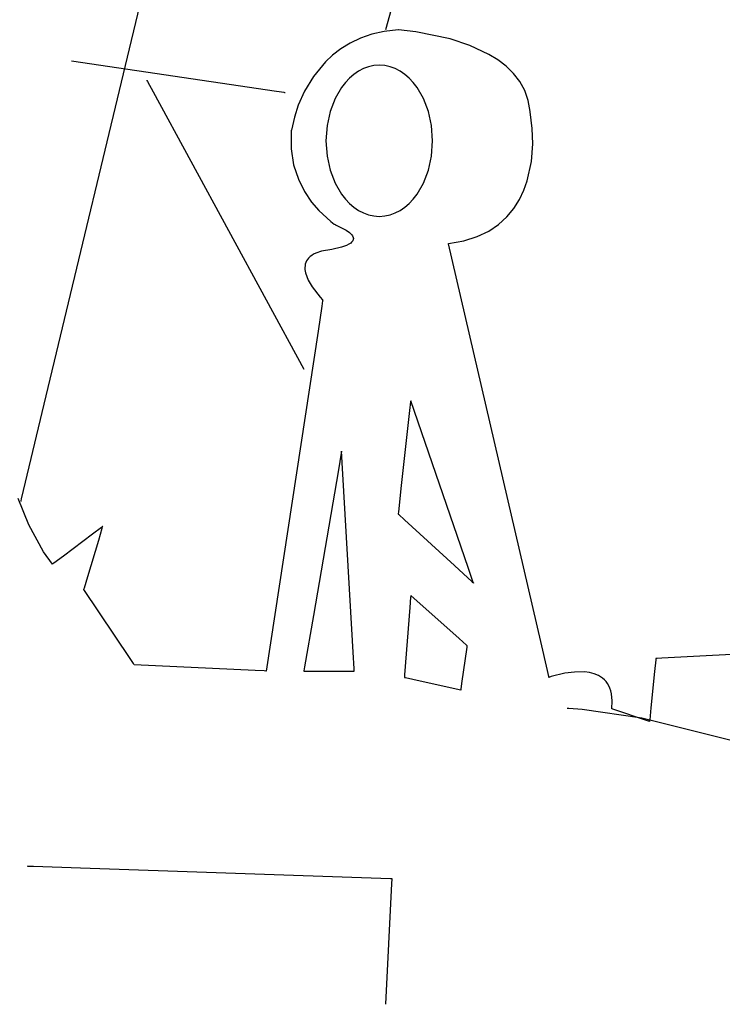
# Model space of a CAD drawing. Extents: x -3.49 to 3.52, y -1.52 to 1.45.
# Tile 21 of 32: x 0.56 to 1, y 0.22 to 0.83. Entities that reach past the tile are written whole.
import ezdxf

# ---------------------------------------------------------------- set-up
doc = ezdxf.new("R2010")
doc.units = 0

msp = doc.modelspace()

# ---------------------------------------------------------------- linework, layer by layer
at = {"layer": 'Layer 1', "color": 7, "linetype": 'CONTINUOUS'}
for p, q in [((0.579104, 0.588199), (0.736824, 1.24653)), ((0.794671, 0.833342), (0.791228, 0.820744)), ((0.798958, 0.820738), (0.79041, 0.819725)), ((0.799044, 0.820744), (0.798958, 0.820738)), ((0.799056, 0.820743), (0.799044, 0.820744)), ((0.799292, 0.82073), (0.799056, 0.820743)), ((0.810131, 0.819573), (0.799292, 0.82073)), ((0.775544, 0.81551), (0.769158, 0.812487)), ((0.782617, 0.817952), (0.775544, 0.81551)), ((0.79041, 0.819725), (0.782617, 0.817952)), ((0.831435, 0.81515), (0.810131, 0.819573)), ((0.843603, 0.811097), (0.831435, 0.81515)), ((0.763425, 0.808975), (0.75831, 0.805061)), ((0.769158, 0.812487), (0.763425, 0.808975)), ((0.855498, 0.805486), (0.843603, 0.811097)), ((0.75831, 0.805061), (0.75378, 0.800836)), ((0.861042, 0.802019), (0.855498, 0.805486)), ((0.866156, 0.79807), (0.861042, 0.802019)), ((0.723424, 0.782461), (0.595917, 0.801213)), ((0.75378, 0.800836), (0.746338, 0.791809)), ((0.777467, 0.796637), (0.774422, 0.795059)), ((0.780644, 0.797794), (0.777467, 0.796637)), ((0.783934, 0.798506), (0.780644, 0.797794)), ((0.787323, 0.798748), (0.783934, 0.798506)), ((0.790712, 0.798506), (0.787323, 0.798748)), ((0.794003, 0.797794), (0.790712, 0.798506)), ((0.79718, 0.796637), (0.794003, 0.797794)), ((0.800225, 0.795059), (0.79718, 0.796637)), ((0.87072, 0.793609), (0.866156, 0.79807)), ((0.642791, 0.789492), (0.642791, 0.789492)), ((0.642791, 0.789492), (0.642791, 0.789492)), ((0.642791, 0.789492), (0.642791, 0.789492)), ((0.642791, 0.789492), (0.642791, 0.789492)), ((0.642791, 0.789492), (0.642791, 0.789492)), ((0.642791, 0.789492), (0.642791, 0.789492)), ((0.642791, 0.789492), (0.642792, 0.789491)), ((0.642792, 0.789491), (0.642793, 0.789489)), ((0.642793, 0.789489), (0.642808, 0.789461)), ((0.642808, 0.789461), (0.642884, 0.789321)), ((0.642884, 0.789321), (0.643212, 0.788718)), ((0.746338, 0.791809), (0.740827, 0.782611)), ((0.768792, 0.79073), (0.76624, 0.788027)), ((0.771525, 0.793081), (0.768792, 0.79073)), ((0.774422, 0.795059), (0.771525, 0.793081)), ((0.803123, 0.793081), (0.800225, 0.795059)), ((0.805855, 0.79073), (0.803123, 0.793081)), ((0.808407, 0.788027), (0.805855, 0.79073)), ((0.874614, 0.788604), (0.87072, 0.793609)), ((0.643212, 0.788718), (0.646692, 0.782315)), ((0.763886, 0.784997), (0.759839, 0.778048)), ((0.76624, 0.788027), (0.763886, 0.784997)), ((0.810761, 0.784997), (0.808407, 0.788027)), ((0.814808, 0.778048), (0.810761, 0.784997)), ((0.877718, 0.783024), (0.874614, 0.788604)), ((0.646692, 0.782315), (0.740449, 0.609807)), ((0.728156, 0.781765), (0.723424, 0.782461)), ((0.728602, 0.7817), (0.728156, 0.781765)), ((0.728705, 0.781685), (0.728602, 0.7817)), ((0.728726, 0.781681), (0.728705, 0.781685)), ((0.728728, 0.781681), (0.728726, 0.781681)), ((0.728728, 0.781681), (0.728728, 0.781681)), ((0.728728, 0.781681), (0.728728, 0.781681)), ((0.728728, 0.781681), (0.728728, 0.781681)), ((0.728728, 0.781681), (0.728728, 0.781681)), ((0.728728, 0.781681), (0.728728, 0.781681)), ((0.728728, 0.781681), (0.728728, 0.781681)), ((0.728728, 0.781681), (0.728728, 0.781681)), ((0.740827, 0.782611), (0.736977, 0.773958)), ((0.759839, 0.778048), (0.756782, 0.770072)), ((0.817864, 0.770072), (0.814808, 0.778048)), ((0.87991, 0.776839), (0.877718, 0.783024)), ((0.736977, 0.773958), (0.734514, 0.766566)), ((0.88107, 0.770017), (0.87991, 0.776839)), ((0.734514, 0.766566), (0.732665, 0.758429)), ((0.756782, 0.770072), (0.754851, 0.761258)), ((0.819795, 0.761258), (0.817864, 0.770072)), ((0.881075, 0.769964), (0.88107, 0.770017)), ((0.881077, 0.769952), (0.881075, 0.769964)), ((0.881122, 0.769727), (0.881077, 0.769952)), ((0.882405, 0.759368), (0.881122, 0.769727)), ((0.754851, 0.761258), (0.754177, 0.751795)), ((0.820469, 0.751795), (0.819795, 0.761258)), ((0.882659, 0.749927), (0.882405, 0.759368)), ((0.732631, 0.758174), (0.732471, 0.746863)), ((0.732638, 0.758244), (0.732631, 0.758174)), ((0.732639, 0.758254), (0.732638, 0.758244)), ((0.732665, 0.758429), (0.732639, 0.758254)), ((0.732471, 0.746863), (0.734074, 0.736765)), ((0.754177, 0.751795), (0.754851, 0.742332)), ((0.819795, 0.742332), (0.820469, 0.751795)), ((0.88183, 0.738831), (0.882659, 0.749927)), ((0.754851, 0.742332), (0.756782, 0.733518)), ((0.817864, 0.733518), (0.819795, 0.742332)), ((0.734074, 0.736765), (0.737019, 0.727881)), ((0.879303, 0.726968), (0.88183, 0.738831)), ((0.756782, 0.733518), (0.759839, 0.725542)), ((0.814808, 0.725542), (0.817864, 0.733518)), ((0.737019, 0.727881), (0.740886, 0.72021)), ((0.759839, 0.725542), (0.763886, 0.718592)), ((0.810761, 0.718592), (0.814808, 0.725542)), ((0.877209, 0.721027), (0.879303, 0.726968)), ((0.740886, 0.72021), (0.745256, 0.713753)), ((0.763886, 0.718592), (0.76624, 0.715561)), ((0.808407, 0.715561), (0.810761, 0.718592)), ((0.874458, 0.715227), (0.877209, 0.721027)), ((0.745256, 0.713753), (0.749709, 0.708509)), ((0.76624, 0.715561), (0.768792, 0.712858)), ((0.768792, 0.712858), (0.771525, 0.710506)), ((0.771525, 0.710506), (0.774422, 0.708529)), ((0.800225, 0.708529), (0.803123, 0.710506)), ((0.803123, 0.710506), (0.805855, 0.712858)), ((0.805855, 0.712858), (0.808407, 0.715561)), ((0.86668, 0.704499), (0.870974, 0.709681)), ((0.870974, 0.709681), (0.874458, 0.715227)), ((0.749709, 0.708509), (0.757183, 0.701662)), ((0.774422, 0.708529), (0.777467, 0.70695)), ((0.777467, 0.70695), (0.780644, 0.705793)), ((0.780644, 0.705793), (0.783934, 0.705081)), ((0.783934, 0.705081), (0.787323, 0.704839)), ((0.787323, 0.704839), (0.790712, 0.705081)), ((0.790712, 0.705081), (0.794003, 0.705793)), ((0.794003, 0.705793), (0.79718, 0.70695)), ((0.79718, 0.70695), (0.800225, 0.708529)), ((0.861497, 0.699792), (0.86668, 0.704499)), ((0.757183, 0.701662), (0.759364, 0.700059)), ((0.759364, 0.700059), (0.759882, 0.699712)), ((0.759882, 0.699712), (0.759975, 0.699653)), ((0.759975, 0.699653), (0.75998, 0.69965)), ((0.75998, 0.69965), (0.760038, 0.699625)), ((0.760038, 0.699625), (0.766637, 0.69629)), ((0.85535, 0.695671), (0.861497, 0.699792)), ((0.766637, 0.69629), (0.76875, 0.694797)), ((0.76875, 0.694797), (0.769541, 0.694092)), ((0.769541, 0.694092), (0.770167, 0.693415)), ((0.770167, 0.693415), (0.770636, 0.692766)), ((0.770636, 0.692766), (0.770958, 0.692143)), ((0.770958, 0.692143), (0.771067, 0.691841)), ((0.771067, 0.691841), (0.771142, 0.691547)), ((0.771142, 0.691547), (0.771185, 0.691258)), ((0.83985, 0.689634), (0.84816, 0.692248)), ((0.84816, 0.692248), (0.85535, 0.695671)), ((0.763725, 0.685636), (0.757816, 0.684293)), ((0.766941, 0.686786), (0.763725, 0.685636)), ((0.768365, 0.687492), (0.766941, 0.686786)), ((0.769573, 0.688289), (0.768365, 0.687492)), ((0.770073, 0.688723), (0.769573, 0.688289)), ((0.770493, 0.68918), (0.770073, 0.688723)), ((0.770823, 0.689662), (0.770493, 0.68918)), ((0.770951, 0.689913), (0.770823, 0.689662)), ((0.771054, 0.690169), (0.770951, 0.689913)), ((0.77113, 0.690432), (0.771054, 0.690169)), ((0.771178, 0.690701), (0.77113, 0.690432)), ((0.771196, 0.690976), (0.771178, 0.690701)), ((0.771185, 0.691258), (0.771196, 0.690976)), ((0.830292, 0.687932), (0.830344, 0.687939)), ((0.830293, 0.687926), (0.830292, 0.687932)), ((0.830307, 0.687864), (0.830293, 0.687926)), ((0.88763, 0.440661), (0.830307, 0.687864)), ((0.830344, 0.687939), (0.83985, 0.689634)), ((0.744253, 0.679817), (0.743371, 0.678966)), ((0.745301, 0.680613), (0.744253, 0.679817)), ((0.746524, 0.68135), (0.745301, 0.680613)), ((0.74793, 0.682021), (0.746524, 0.68135)), ((0.751326, 0.68315), (0.74793, 0.682021)), ((0.757816, 0.684293), (0.751326, 0.68315)), ((0.741158, 0.674064), (0.741095, 0.672989)), ((0.741095, 0.672989), (0.741139, 0.671895)), ((0.741336, 0.675113), (0.741158, 0.674064)), ((0.741638, 0.676134), (0.741336, 0.675113)), ((0.742072, 0.677119), (0.741638, 0.676134)), ((0.742647, 0.678065), (0.742072, 0.677119)), ((0.743371, 0.678966), (0.742647, 0.678065)), ((0.741139, 0.671895), (0.741514, 0.669668)), ((0.741514, 0.669668), (0.742214, 0.667422)), ((0.742214, 0.667422), (0.743172, 0.665198)), ((0.743172, 0.665198), (0.745588, 0.660975)), ((0.745588, 0.660975), (0.75052, 0.654555)), ((0.751596, 0.649018), (0.749242, 0.633587)), ((0.75052, 0.654555), (0.751951, 0.653)), ((0.752106, 0.652358), (0.751596, 0.649018)), ((0.751951, 0.653), (0.752169, 0.652776)), ((0.752154, 0.652676), (0.752106, 0.652358)), ((0.752166, 0.652753), (0.752154, 0.652676)), ((0.752169, 0.652771), (0.752166, 0.652753)), ((0.752169, 0.652776), (0.752169, 0.652776)), ((0.752169, 0.652776), (0.752169, 0.652775)), ((0.752169, 0.652775), (0.752169, 0.652771)), ((0.749242, 0.633587), (0.717019, 0.422357)), ((0.566275, 0.534498), (0.579104, 0.588199)), ((0.80678, 0.589603), (0.806183, 0.584233)), ((0.806838, 0.590126), (0.80678, 0.589603)), ((0.806851, 0.590248), (0.806838, 0.590126)), ((0.806854, 0.590273), (0.806851, 0.590248)), ((0.806854, 0.590276), (0.806854, 0.590276)), ((0.806854, 0.590276), (0.806854, 0.590276)), ((0.806854, 0.590276), (0.806854, 0.590276)), ((0.806854, 0.590276), (0.806854, 0.590276)), ((0.806854, 0.590276), (0.806854, 0.590275)), ((0.84256, 0.486728), (0.806854, 0.590276)), ((0.806854, 0.590275), (0.806854, 0.590275)), ((0.806854, 0.590275), (0.806854, 0.590273)), ((0.806183, 0.584233), (0.801013, 0.537698)), ((0.763662, 0.55772), (0.761872, 0.547278)), ((0.763836, 0.558737), (0.763662, 0.55772)), ((0.763877, 0.558974), (0.763836, 0.558737)), ((0.763885, 0.559022), (0.763877, 0.558974)), ((0.763886, 0.559026), (0.763885, 0.559022)), ((0.763886, 0.559028), (0.763886, 0.559028)), ((0.763886, 0.559028), (0.763886, 0.559028)), ((0.763886, 0.559028), (0.763886, 0.559028)), ((0.763886, 0.559028), (0.763886, 0.559027)), ((0.771029, 0.434057), (0.763886, 0.559028)), ((0.763886, 0.559027), (0.763886, 0.559027)), ((0.763886, 0.559027), (0.763886, 0.559026)), ((0.761872, 0.547278), (0.74636, 0.45679)), ((0.565026, 0.529269), (0.566275, 0.534498)), ((0.801013, 0.537698), (0.799193, 0.521314)), ((0.569422, 0.513113), (0.562935, 0.52953)), ((0.564669, 0.527776), (0.56467, 0.527777)), ((0.564669, 0.527776), (0.564669, 0.527776)), ((0.564669, 0.527776), (0.564669, 0.527776)), ((0.564669, 0.527776), (0.564669, 0.527776)), ((0.564669, 0.527776), (0.564669, 0.527776)), ((0.56467, 0.527777), (0.564671, 0.527783)), ((0.564671, 0.527783), (0.564677, 0.527806)), ((0.564677, 0.527806), (0.564735, 0.528052)), ((0.564735, 0.528052), (0.565026, 0.529269)), ((0.799053, 0.520055), (0.799044, 0.519971)), ((0.799193, 0.521314), (0.799053, 0.520055)), ((0.799044, 0.519971), (0.799043, 0.519965)), ((0.799043, 0.519965), (0.799043, 0.519965)), ((0.799043, 0.519965), (0.799043, 0.519965)), ((0.799043, 0.519965), (0.799043, 0.519965)), ((0.799043, 0.519965), (0.799043, 0.519965)), ((0.799043, 0.519965), (0.799043, 0.519965)), ((0.799043, 0.519965), (0.799043, 0.519965)), ((0.799043, 0.519965), (0.799043, 0.519965)), ((0.799043, 0.519965), (0.799043, 0.519965)), ((0.799043, 0.519965), (0.799043, 0.519965)), ((0.799043, 0.519965), (0.799043, 0.519964)), ((0.799043, 0.519964), (0.799044, 0.519964)), ((0.799044, 0.519964), (0.799045, 0.519963)), ((0.799045, 0.519963), (0.799062, 0.519948)), ((0.799062, 0.519948), (0.799143, 0.519873)), ((0.799143, 0.519873), (0.799492, 0.519553)), ((0.799492, 0.519553), (0.803072, 0.516271)), ((0.803072, 0.516271), (0.834096, 0.487829)), ((0.578522, 0.496411), (0.569422, 0.513113)), ((0.614753, 0.511628), (0.608999, 0.507312)), ((0.612906, 0.503676), (0.615138, 0.511114)), ((0.615317, 0.512051), (0.614753, 0.511628)), ((0.615138, 0.511114), (0.615376, 0.511906)), ((0.615434, 0.512139), (0.615317, 0.512051)), ((0.615376, 0.511906), (0.615434, 0.512099)), ((0.615445, 0.512147), (0.615434, 0.512139)), ((0.615434, 0.512099), (0.615446, 0.512142)), ((0.615448, 0.512149), (0.615445, 0.512147)), ((0.615446, 0.512142), (0.615449, 0.512149)), ((0.615449, 0.512149), (0.615448, 0.512149)), ((0.615449, 0.512149), (0.615449, 0.51215)), ((0.615449, 0.51215), (0.615449, 0.512149)), ((0.608999, 0.507312), (0.590975, 0.493793)), ((0.606146, 0.481144), (0.612906, 0.503676)), ((0.584114, 0.488816), (0.578522, 0.496411)), ((0.590975, 0.493793), (0.585028, 0.489333)), ((0.584201, 0.488713), (0.584114, 0.488816)), ((0.584207, 0.488717), (0.584201, 0.488713)), ((0.584201, 0.488713), (0.584201, 0.488713)), ((0.584241, 0.488743), (0.584207, 0.488717)), ((0.584395, 0.488858), (0.584241, 0.488743)), ((0.585028, 0.489333), (0.584395, 0.488858)), ((0.834096, 0.487829), (0.845018, 0.477816)), ((0.845544, 0.478076), (0.84256, 0.486728)), ((0.603989, 0.473954), (0.606146, 0.481144)), ((0.845018, 0.477816), (0.845857, 0.477047)), ((0.845834, 0.477233), (0.845544, 0.478076)), ((0.845902, 0.477037), (0.845834, 0.477233)), ((0.603728, 0.473087), (0.603729, 0.473088)), ((0.603729, 0.473086), (0.603728, 0.473087)), ((0.603728, 0.473087), (0.603728, 0.473087)), ((0.603729, 0.473088), (0.60373, 0.473091)), ((0.603735, 0.473077), (0.603729, 0.473086)), ((0.60373, 0.473091), (0.603734, 0.473104)), ((0.603734, 0.473104), (0.603777, 0.47325)), ((0.632372, 0.430124), (0.603735, 0.473077)), ((0.603777, 0.47325), (0.603989, 0.473954)), ((0.845857, 0.477047), (0.845913, 0.476996)), ((0.845916, 0.476997), (0.845902, 0.477037)), ((0.845913, 0.476996), (0.845917, 0.476992)), ((0.845917, 0.476993), (0.845916, 0.476997)), ((0.845917, 0.476992), (0.845917, 0.476993)), ((0.845917, 0.476992), (0.845917, 0.476992)), ((0.845917, 0.476992), (0.845917, 0.476992)), ((0.845917, 0.476992), (0.845917, 0.476992)), ((0.845917, 0.476992), (0.845917, 0.476992)), ((0.845917, 0.476992), (0.845917, 0.476992)), ((0.845917, 0.476992), (0.845917, 0.476992)), ((0.845917, 0.476992), (0.845917, 0.476992)), ((0.845917, 0.476992), (0.845917, 0.476992)), ((0.845917, 0.476992), (0.845917, 0.476992)), ((0.845917, 0.476992), (0.845917, 0.476992)), ((0.806789, 0.468329), (0.806285, 0.461777)), ((0.80684, 0.468991), (0.806789, 0.468329)), ((0.806852, 0.469146), (0.80684, 0.468991)), ((0.806854, 0.469177), (0.806852, 0.469146)), ((0.806854, 0.469181), (0.806854, 0.469181)), ((0.806854, 0.469181), (0.806854, 0.469181)), ((0.806854, 0.469181), (0.806854, 0.469181)), ((0.806854, 0.469181), (0.806854, 0.469181)), ((0.806854, 0.469181), (0.806854, 0.469181)), ((0.806854, 0.469181), (0.806854, 0.46918)), ((0.836885, 0.44249), (0.806854, 0.469181)), ((0.806854, 0.46918), (0.806854, 0.469177)), ((0.806285, 0.461777), (0.803067, 0.419936)), ((0.74636, 0.45679), (0.740899, 0.424931)), ((0.841422, 0.438457), (0.836885, 0.44249)), ((0.891792, 0.42271), (0.88763, 0.440661)), ((0.838676, 0.414574), (0.841894, 0.437107)), ((0.84188, 0.43805), (0.841422, 0.438457)), ((0.841987, 0.437955), (0.84188, 0.43805)), ((0.841894, 0.437107), (0.841998, 0.437835)), ((0.842009, 0.437935), (0.841987, 0.437955)), ((0.841998, 0.437835), (0.842012, 0.437933)), ((0.842011, 0.437934), (0.842009, 0.437935)), ((0.842012, 0.437933), (0.842011, 0.437934)), ((0.842012, 0.437933), (0.842012, 0.437933)), ((0.842012, 0.437933), (0.842012, 0.437933)), ((0.842012, 0.437933), (0.842012, 0.437933)), ((0.842012, 0.437933), (0.842012, 0.437933)), ((0.842012, 0.437933), (0.842012, 0.437933)), ((0.842012, 0.437933), (0.842012, 0.437933)), ((0.842012, 0.437933), (0.842012, 0.437933)), ((0.842012, 0.437933), (0.842012, 0.437933)), ((0.842012, 0.437933), (0.842012, 0.437933)), ((0.842012, 0.437933), (0.842012, 0.437933)), ((1.073907, 0.436321), (0.990543, 0.431813)), ((0.634468, 0.426981), (0.632372, 0.430124)), ((0.771626, 0.423615), (0.771029, 0.434057)), ((0.959114, 0.429247), (0.958394, 0.422053)), ((0.959184, 0.429953), (0.959114, 0.429247)), ((0.959199, 0.4301), (0.959184, 0.429953)), ((0.9592, 0.430114), (0.959199, 0.4301)), ((0.959201, 0.430117), (0.9592, 0.430114)), ((0.959202, 0.430118), (0.959201, 0.430118)), ((0.959201, 0.430118), (0.959201, 0.430118)), ((0.959201, 0.430118), (0.959201, 0.430117)), ((0.959229, 0.43012), (0.959202, 0.430118)), ((0.959387, 0.430128), (0.959229, 0.43012)), ((0.960101, 0.430167), (0.959387, 0.430128)), ((0.963029, 0.430325), (0.960101, 0.430167)), ((0.990543, 0.431813), (0.963029, 0.430325)), ((0.634923, 0.426299), (0.634468, 0.426981)), ((0.634966, 0.426234), (0.634923, 0.426299)), ((0.634977, 0.426217), (0.634966, 0.426234)), ((0.63498, 0.426214), (0.634977, 0.426217)), ((0.63498, 0.426213), (0.63498, 0.426214)), ((0.634981, 0.426213), (0.63498, 0.426213)), ((0.63498, 0.426213), (0.63498, 0.426213)), ((0.634998, 0.426212), (0.634981, 0.426213)), ((0.710174, 0.422633), (0.634998, 0.426212)), ((0.71567, 0.422371), (0.710174, 0.422633)), ((0.716862, 0.422314), (0.71567, 0.422371)), ((0.716976, 0.422309), (0.716862, 0.422314)), ((0.717004, 0.422307), (0.716976, 0.422309)), ((0.71701, 0.422307), (0.717004, 0.422307)), ((0.717012, 0.422307), (0.71701, 0.422307)), ((0.717019, 0.422357), (0.717012, 0.42231)), ((0.717012, 0.42231), (0.717012, 0.422307)), ((0.717012, 0.422307), (0.717012, 0.422307)), ((0.740451, 0.422319), (0.740449, 0.422308)), ((0.740449, 0.422308), (0.740449, 0.422307)), ((0.740449, 0.422307), (0.740449, 0.422307)), ((0.740449, 0.422307), (0.740449, 0.422307)), ((0.740449, 0.422307), (0.740449, 0.422307)), ((0.740449, 0.422307), (0.740449, 0.422307)), ((0.740449, 0.422307), (0.740449, 0.422307)), ((0.740449, 0.422307), (0.740449, 0.422307)), ((0.740449, 0.422307), (0.740449, 0.422307)), ((0.740449, 0.422307), (0.740449, 0.422307)), ((0.740449, 0.422307), (0.740449, 0.422307)), ((0.740449, 0.422307), (0.740449, 0.422307)), ((0.740449, 0.422307), (0.74045, 0.422307)), ((0.74045, 0.422307), (0.740461, 0.422307)), ((0.740479, 0.422483), (0.740451, 0.422319)), ((0.740461, 0.422307), (0.740515, 0.422307)), ((0.740899, 0.424931), (0.740479, 0.422483)), ((0.740515, 0.422307), (0.740748, 0.422307)), ((0.740748, 0.422307), (0.743135, 0.422307)), ((0.743135, 0.422307), (0.763819, 0.422307)), ((0.763819, 0.422307), (0.771101, 0.422307)), ((0.771101, 0.422307), (0.771661, 0.422307)), ((0.771684, 0.422598), (0.771626, 0.423615)), ((0.771661, 0.422307), (0.771698, 0.422307)), ((0.771698, 0.422361), (0.771684, 0.422598)), ((0.7717, 0.422313), (0.771698, 0.422361)), ((0.771698, 0.422307), (0.771701, 0.422307)), ((0.771701, 0.422309), (0.7717, 0.422313)), ((0.771701, 0.422307), (0.771701, 0.422309)), ((0.771701, 0.422307), (0.771701, 0.422307)), ((0.771701, 0.422307), (0.771701, 0.422307)), ((0.771701, 0.422307), (0.771701, 0.422307)), ((0.771701, 0.422307), (0.771701, 0.422307)), ((0.771701, 0.422307), (0.771701, 0.422307)), ((0.771701, 0.422307), (0.771701, 0.422307)), ((0.771701, 0.422307), (0.771701, 0.422307)), ((0.771701, 0.422307), (0.771701, 0.422307)), ((0.771701, 0.422307), (0.771701, 0.422307)), ((0.771701, 0.422307), (0.771701, 0.422307)), ((0.892685, 0.41886), (0.891792, 0.42271)), ((0.802954, 0.418475), (0.802949, 0.418402)), ((0.802949, 0.418402), (0.802949, 0.418402)), ((0.802949, 0.418402), (0.802949, 0.418402)), ((0.802949, 0.418402), (0.802949, 0.418402)), ((0.802949, 0.418402), (0.802949, 0.418402)), ((0.802949, 0.418402), (0.802949, 0.418402)), ((0.802949, 0.418402), (0.802949, 0.418402)), ((0.802949, 0.418402), (0.802949, 0.418402)), ((0.802949, 0.418402), (0.802949, 0.418402)), ((0.802949, 0.418402), (0.802949, 0.418401)), ((0.802949, 0.418401), (0.802952, 0.418401)), ((0.802952, 0.418401), (0.802973, 0.418396)), ((0.803067, 0.419936), (0.802954, 0.418475)), ((0.802973, 0.418396), (0.803081, 0.418372)), ((0.803081, 0.418372), (0.803538, 0.418271)), ((0.803538, 0.418271), (0.808075, 0.417262)), ((0.808075, 0.417262), (0.837044, 0.410823)), ((0.892768, 0.418504), (0.892685, 0.41886)), ((0.892787, 0.418421), (0.892768, 0.418504)), ((0.892791, 0.418404), (0.892787, 0.418421)), ((0.892791, 0.418402), (0.892791, 0.418404)), ((0.892792, 0.418402), (0.892791, 0.418402)), ((0.892799, 0.418404), (0.892792, 0.418402)), ((0.89422, 0.418877), (0.892799, 0.418404)), ((0.90267, 0.420958), (0.89422, 0.418877)), ((0.908562, 0.421728), (0.90267, 0.420958)), ((0.914808, 0.421756), (0.908562, 0.421728)), ((0.917886, 0.421362), (0.914808, 0.421756)), ((0.92084, 0.420624), (0.917886, 0.421362)), ((0.923598, 0.419492), (0.92084, 0.420624)), ((0.924881, 0.418761), (0.923598, 0.419492)), ((0.926089, 0.417912), (0.924881, 0.418761)), ((0.927213, 0.416938), (0.926089, 0.417912)), ((0.928243, 0.415832), (0.927213, 0.416938)), ((0.958394, 0.422053), (0.956139, 0.399521)), ((0.837044, 0.410823), (0.838055, 0.410598)), ((0.838055, 0.410598), (0.838106, 0.410587)), ((0.838106, 0.410587), (0.838107, 0.410589)), ((0.838106, 0.410587), (0.838106, 0.410587)), ((0.838106, 0.410587), (0.838106, 0.410587)), ((0.838106, 0.410587), (0.838106, 0.410587)), ((0.838106, 0.410587), (0.838106, 0.410587)), ((0.838106, 0.410587), (0.838106, 0.410587)), ((0.838106, 0.410587), (0.838106, 0.410587)), ((0.838106, 0.410587), (0.838106, 0.410587)), ((0.838106, 0.410587), (0.838106, 0.410587)), ((0.838106, 0.410587), (0.838106, 0.410587)), ((0.838107, 0.410589), (0.838109, 0.410606)), ((0.838109, 0.410606), (0.838121, 0.410689)), ((0.838121, 0.410689), (0.838172, 0.411045)), ((0.838172, 0.411045), (0.838676, 0.414574)), ((0.929172, 0.414588), (0.928243, 0.415832)), ((0.929989, 0.413199), (0.929172, 0.414588)), ((0.930686, 0.411659), (0.929989, 0.413199)), ((0.931255, 0.409961), (0.930686, 0.411659)), ((0.931685, 0.408099), (0.931255, 0.409961)), ((0.932099, 0.403855), (0.931685, 0.408099)), ((0.931855, 0.398875), (0.932099, 0.403855)), ((0.904075, 0.399358), (0.904075, 0.399358)), ((0.904075, 0.399358), (0.904075, 0.399358)), ((0.904075, 0.399358), (0.904075, 0.399358)), ((0.904075, 0.399358), (0.904075, 0.399358)), ((0.904075, 0.399358), (0.904075, 0.399358)), ((0.904075, 0.399358), (0.904075, 0.399358)), ((0.904075, 0.399358), (0.904076, 0.399358)), ((0.904076, 0.399358), (0.904079, 0.399358)), ((0.904079, 0.399358), (0.904115, 0.399356)), ((0.904115, 0.399356), (0.904294, 0.399346)), ((0.904294, 0.399346), (0.90507, 0.399299)), ((0.90507, 0.399299), (0.913364, 0.398604)), ((0.913364, 0.398604), (0.950486, 0.39322)), ((0.931854, 0.39887), (0.931855, 0.398875)), ((0.931869, 0.398865), (0.931854, 0.39887)), ((0.931962, 0.398834), (0.931869, 0.398865)), ((0.932396, 0.398689), (0.931962, 0.398834)), ((0.936744, 0.39724), (0.932396, 0.398689)), ((0.956139, 0.399521), (0.955395, 0.392088)), ((0.950263, 0.392732), (0.936744, 0.39724)), ((0.954693, 0.391255), (0.950263, 0.392732)), ((0.950486, 0.39322), (1.006, 0.379308)), ((0.955395, 0.392088), (0.955316, 0.391297)), ((0.955157, 0.3911), (0.954693, 0.391255)), ((0.955266, 0.391063), (0.955157, 0.3911)), ((0.955289, 0.391056), (0.955266, 0.391063)), ((0.955291, 0.391055), (0.955289, 0.391056)), ((0.955292, 0.391063), (0.955291, 0.391055)), ((0.955291, 0.391055), (0.955291, 0.391055)), ((0.955291, 0.391055), (0.955291, 0.391055)), ((0.955291, 0.391055), (0.955291, 0.391055)), ((0.955296, 0.391105), (0.955292, 0.391063)), ((0.955316, 0.391297), (0.955296, 0.391105)), ((0.568575, 0.301213), (0.568575, 0.301213)), ((0.568575, 0.301213), (0.568575, 0.301213)), ((0.568575, 0.301213), (0.568575, 0.301213)), ((0.568575, 0.301213), (0.568575, 0.301213)), ((0.568575, 0.301213), (0.568575, 0.301213)), ((0.568575, 0.301213), (0.568576, 0.301213)), ((0.568576, 0.301213), (0.568579, 0.301212)), ((0.568579, 0.301212), (0.568592, 0.301212)), ((0.568592, 0.301212), (0.568733, 0.301207)), ((0.568733, 0.301207), (0.569426, 0.301183)), ((0.569426, 0.301183), (0.572377, 0.301082)), ((0.572377, 0.301082), (0.601615, 0.300074)), ((0.601615, 0.300074), (0.788293, 0.293638)), ((0.788293, 0.293638), (0.794324, 0.29343)), ((0.794982, 0.290281), (0.791228, 0.215276)), ((0.794324, 0.29343), (0.795138, 0.293402)), ((0.795121, 0.293065), (0.794982, 0.290281)), ((0.795134, 0.293327), (0.795121, 0.293065)), ((0.795137, 0.293388), (0.795134, 0.293327)), ((0.795138, 0.2934), (0.795137, 0.293388)), ((0.795138, 0.293402), (0.795138, 0.293402)), ((0.795138, 0.293402), (0.795138, 0.293402)), ((0.795138, 0.293402), (0.795138, 0.293402)), ((0.795138, 0.293402), (0.795138, 0.293402)), ((0.795138, 0.293402), (0.795138, 0.293402)), ((0.795138, 0.293402), (0.795138, 0.293402)), ((0.795138, 0.293402), (0.795138, 0.293402)), ((0.795138, 0.293402), (0.795138, 0.293402)), ((0.795138, 0.293402), (0.795138, 0.293402)), ((0.795138, 0.293402), (0.795138, 0.293401)), ((0.795138, 0.293401), (0.795138, 0.293401)), ((0.795138, 0.293401), (0.795138, 0.2934))]:
    msp.add_line(p, q, dxfattribs=at)

doc.saveas('drawing.dxf')
